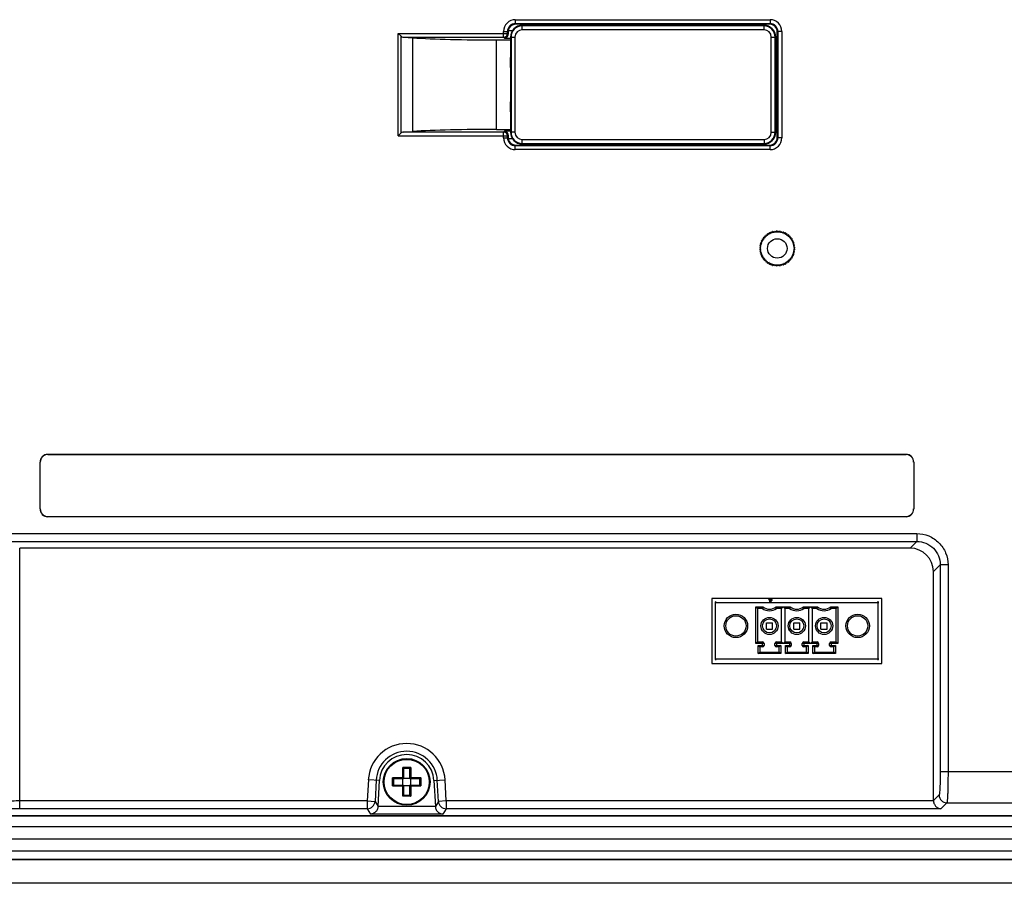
# Model space of a CAD drawing. Header units: millimetres. Extents: x 0 to 1189, y 0 to 841.
# Tile 12 of 17: x 913 to 1039, y 384 to 495. Entities that reach past the tile are written whole.
import ezdxf

# ---------------------------------------------------------------- set-up
doc = ezdxf.new("R2010")
doc.units = ezdxf.units.MM
doc.header["$LTSCALE"] = 65.395
for name, color, linetype in [('FRONT_CASE-RX10-SHAPE', 7, 'CONTINUOUS'), ('INSET_NUT_M3_10-SHAPE', 7, 'CONTINUOUS'), ('M3X8-SHAPE', 7, 'CONTINUOUS'), ('MAIN_PCB_ASSY_RX10-SHAPE', 7, 'CONTINUOUS'), ('OPTION_CAP-SHAPE', 7, 'CONTINUOUS'), ('REAR_CASE-RX10-SHAPE', 7, 'CONTINUOUS'), ('SEAL_GASKET_RX10-SHAPE', 7, 'CONTINUOUS'), ('TERMINAL_35_TE-SHAPE', 7, 'CONTINUOUS')]:
    doc.layers.add(name, color=color, linetype=linetype)

msp = doc.modelspace()

# ---------------------------------------------------------------- linework, layer by layer
at = {"layer": 'FRONT_CASE-RX10-SHAPE', "color": 7, "linetype": 'Continuous'}
for p, q in [((837.229, 392.691), (1087.932, 392.691)), ((1095.578, 387.042), (829.583, 387.042)), ((1095.52, 387.1), (829.641, 387.1)), ((1098.083, 384.038), (827.079, 384.038))]:
    msp.add_line(p, q, dxfattribs=at)
at = {"layer": 'INSET_NUT_M3_10-SHAPE', "color": 7, "linetype": 'Continuous'}
for p, q in [((1008.52, 466.843), (1008.479, 467.019)), ((1008.5, 467.039), (1008.675, 466.999)), ((1008.675, 466.999), (1008.653, 467.178)), ((1008.676, 467.196), (1008.846, 467.137)), ((1008.846, 467.137), (1008.843, 467.317)), ((1008.867, 467.333), (1009.031, 467.257)), ((1009.031, 467.257), (1009.046, 467.436)), ((1009.072, 467.449), (1009.226, 467.357)), ((1009.226, 467.357), (1009.261, 467.533)), ((1009.288, 467.544), (1009.432, 467.435)), ((1009.432, 467.435), (1009.484, 467.608)), ((1009.512, 467.615), (1009.644, 467.492)), ((1009.644, 467.492), (1009.714, 467.658)), ((1009.743, 467.663), (1009.861, 467.527)), ((1009.861, 467.527), (1009.948, 467.684)), ((1009.977, 467.686), (1010.081, 467.538)), ((1010.081, 467.538), (1010.184, 467.686)), ((1010.213, 467.684), (1010.3, 467.527)), ((1010.3, 467.527), (1010.418, 467.663)), ((1010.447, 467.658), (1010.517, 467.492)), ((1010.517, 467.492), (1010.649, 467.615)), ((1010.677, 467.608), (1010.73, 467.435)), ((1010.73, 467.435), (1010.873, 467.544)), ((1010.9, 467.533), (1010.935, 467.357)), ((1010.935, 467.357), (1011.089, 467.449)), ((1011.115, 467.436), (1011.131, 467.257)), ((1011.131, 467.257), (1011.294, 467.333)), ((1011.318, 467.317), (1011.315, 467.137)), ((1011.315, 467.137), (1011.485, 467.196)), ((1011.508, 467.178), (1011.486, 466.999)), ((1011.486, 466.999), (1011.661, 467.039)), ((1011.682, 467.019), (1011.641, 466.843)), ((1007.992, 465.658), (1007.856, 465.776)), ((1007.861, 465.804), (1008.027, 465.875)), ((1008.027, 465.875), (1007.904, 466.006)), ((1007.911, 466.034), (1008.083, 466.087)), ((1008.083, 466.087), (1007.975, 466.231)), ((1007.985, 466.258), (1008.162, 466.292)), ((1008.162, 466.292), (1008.069, 466.447)), ((1008.082, 466.472), (1008.262, 466.488)), ((1008.262, 466.488), (1008.186, 466.651)), ((1008.201, 466.676), (1008.382, 466.672)), ((1008.382, 466.672), (1008.323, 466.843)), ((1008.341, 466.865), (1008.52, 466.843)), ((1011.641, 466.843), (1011.82, 466.865)), ((1011.838, 466.843), (1011.78, 466.672)), ((1011.78, 466.672), (1011.96, 466.676)), ((1011.975, 466.651), (1011.899, 466.488)), ((1011.899, 466.488), (1012.079, 466.472)), ((1012.092, 466.447), (1011.999, 466.292)), ((1011.999, 466.292), (1012.176, 466.258)), ((1012.186, 466.231), (1012.078, 466.087)), ((1012.078, 466.087), (1012.25, 466.034)), ((1012.258, 466.006), (1012.135, 465.875)), ((1012.135, 465.875), (1012.301, 465.804)), ((1012.305, 465.776), (1012.169, 465.658)), ((1007.981, 465.438), (1007.833, 465.541)), ((1007.833, 465.335), (1007.981, 465.438)), ((1007.835, 465.57), (1007.992, 465.658)), ((1007.992, 465.219), (1007.835, 465.306)), ((1007.856, 465.1), (1007.992, 465.219)), ((1008.027, 465.001), (1007.861, 465.072)), ((1007.904, 464.87), (1008.027, 465.001)), ((1008.083, 464.789), (1007.911, 464.842)), ((1007.975, 464.645), (1008.083, 464.789)), ((1008.162, 464.584), (1007.985, 464.618)), ((1008.069, 464.429), (1008.162, 464.584)), ((1012.176, 464.618), (1011.999, 464.584)), ((1011.999, 464.584), (1012.092, 464.429)), ((1012.25, 464.842), (1012.078, 464.789)), ((1012.078, 464.789), (1012.186, 464.645)), ((1012.301, 465.072), (1012.135, 465.001)), ((1012.135, 465.001), (1012.258, 464.87)), ((1012.169, 465.658), (1012.327, 465.57)), ((1012.327, 465.306), (1012.169, 465.219)), ((1012.169, 465.219), (1012.305, 465.1)), ((1012.328, 465.541), (1012.181, 465.438)), ((1012.181, 465.438), (1012.328, 465.335)), ((1008.262, 464.388), (1008.082, 464.404)), ((1008.186, 464.225), (1008.262, 464.388)), ((1008.382, 464.204), (1008.201, 464.201)), ((1008.323, 464.033), (1008.382, 464.204)), ((1008.52, 464.033), (1008.341, 464.011)), ((1008.479, 463.857), (1008.52, 464.033)), ((1008.675, 463.877), (1008.5, 463.837)), ((1008.653, 463.699), (1008.675, 463.877)), ((1008.846, 463.739), (1008.676, 463.68)), ((1008.843, 463.559), (1008.846, 463.739)), ((1009.031, 463.619), (1008.867, 463.543)), ((1009.046, 463.44), (1009.031, 463.619)), ((1009.226, 463.52), (1009.072, 463.427)), ((1009.261, 463.343), (1009.226, 463.52)), ((1009.432, 463.441), (1009.288, 463.332)), ((1009.484, 463.269), (1009.432, 463.441)), ((1009.644, 463.384), (1009.512, 463.261)), ((1009.714, 463.218), (1009.644, 463.384)), ((1009.861, 463.35), (1009.743, 463.214)), ((1009.948, 463.192), (1009.861, 463.35)), ((1010.081, 463.338), (1009.977, 463.19)), ((1010.184, 463.19), (1010.081, 463.338)), ((1010.3, 463.35), (1010.213, 463.192)), ((1010.418, 463.214), (1010.3, 463.35)), ((1010.517, 463.384), (1010.447, 463.218)), ((1010.649, 463.261), (1010.517, 463.384)), ((1010.73, 463.441), (1010.677, 463.269)), ((1010.873, 463.332), (1010.73, 463.441)), ((1010.935, 463.52), (1010.9, 463.343)), ((1011.089, 463.427), (1010.935, 463.52)), ((1011.131, 463.619), (1011.115, 463.44)), ((1011.294, 463.543), (1011.131, 463.619)), ((1011.485, 463.68), (1011.315, 463.739)), ((1011.315, 463.739), (1011.318, 463.559)), ((1011.661, 463.837), (1011.486, 463.877)), ((1011.486, 463.877), (1011.508, 463.699)), ((1011.82, 464.011), (1011.641, 464.033)), ((1011.641, 464.033), (1011.682, 463.857)), ((1011.96, 464.201), (1011.78, 464.204)), ((1011.78, 464.204), (1011.838, 464.033)), ((1012.079, 464.404), (1011.899, 464.388)), ((1011.899, 464.388), (1011.975, 464.225))]:
    msp.add_line(p, q, dxfattribs=at)
msp.add_circle((1010.081, 465.438), 1.25, dxfattribs=at)
for start, end in [(134.63316, 135.36684), (128.63316, 129.36684), (122.63316, 123.36684), (116.63316, 117.36684), (110.63316, 111.36684), (104.63316, 105.36684), (98.63316, 99.36684), (92.63316, 93.36684), (86.63316, 87.36684), (80.63316, 81.36684), (74.63316, 75.36684), (68.63316, 69.36684), (62.63316, 63.36684), (56.63316, 57.36684), (50.63316, 51.36684), (44.63316, 45.36684), (170.63316, 171.36684), (164.63316, 165.36684), (158.63316, 159.36684), (152.63316, 153.36684), (146.63316, 147.36684), (140.63316, 141.36684), (38.63316, 39.36684), (32.63316, 33.36684), (26.63316, 27.36684), (20.63316, 21.36684), (14.63316, 15.36684), (8.63316, 9.36684), (176.63316, 177.36684), (182.63316, 183.36684), (188.63316, 189.36684), (194.63316, 195.36684), (200.63316, 201.36684), (338.63316, 339.36684), (344.63316, 345.36684), (350.63316, 351.36684), (2.63316, 3.36684), (356.63316, 357.36684), (206.63316, 207.36684), (212.63316, 213.36684), (218.63316, 219.36684), (224.63316, 225.36684), (230.63316, 231.36684), (236.63316, 237.36684), (242.63316, 243.36684), (248.63316, 249.36684), (254.63316, 255.36684), (260.63316, 261.36684), (266.63316, 267.36684), (272.63316, 273.36684), (278.63316, 279.36684), (284.63316, 285.36684), (290.63316, 291.36684), (296.63316, 297.36684), (302.63316, 303.36684), (308.63316, 309.36684), (314.63316, 315.36684), (320.63316, 321.36684), (326.63316, 327.36684), (332.63316, 333.36684)]:
    msp.add_arc((1010.081, 465.438), 2.25, start, end, dxfattribs=at)
at = {"layer": 'M3X8-SHAPE', "color": 7, "linetype": 'Continuous'}
for p, q in [((963.089, 398.868), (962.072, 398.868)), ((962.072, 397.547), (962.072, 398.868)), ((963.089, 398.868), (963.089, 397.547)), ((962.181, 398.741), (962.181, 397.438)), ((962.981, 398.738), (962.181, 398.738)), ((962.981, 397.438), (962.981, 398.741)), ((962.072, 397.547), (960.75, 397.547)), ((960.75, 396.53), (960.75, 397.547)), ((960.75, 396.53), (962.072, 396.53)), ((962.181, 397.438), (960.878, 397.438)), ((960.878, 396.638), (962.181, 396.638)), ((960.881, 397.438), (960.881, 396.638)), ((962.081, 397.538), (962.072, 397.547)), ((962.072, 396.53), (962.081, 396.538)), ((962.072, 395.208), (962.072, 396.53)), ((962.081, 396.638), (962.081, 397.438)), ((962.181, 397.538), (962.981, 397.538)), ((962.181, 396.638), (962.181, 395.336)), ((962.981, 396.538), (962.181, 396.538)), ((964.283, 397.438), (962.981, 397.438)), ((962.981, 396.638), (964.283, 396.638)), ((962.981, 395.336), (962.981, 396.638)), ((963.081, 397.538), (963.089, 397.547)), ((963.081, 397.438), (963.081, 396.638)), ((963.089, 396.53), (963.081, 396.538)), ((964.411, 397.547), (963.089, 397.547)), ((963.089, 396.53), (964.411, 396.53)), ((963.089, 396.53), (963.089, 395.208)), ((964.281, 396.638), (964.281, 397.438)), ((964.411, 397.547), (964.411, 396.53)), ((963.089, 395.208), (962.072, 395.208)), ((962.181, 395.338), (962.981, 395.338))]:
    msp.add_line(p, q, dxfattribs=at)
for radius in [3, 2.896]:
    msp.add_circle((962.581, 397.038), radius, dxfattribs=at)
for centre, radius, start, end in [((961.242, 398), 1.202, 45.72243, 46.28183), ((961.214, 397.972), 1.241, 44.25438, 45.70595), ((963.947, 397.971), 1.242, 134.25202, 135.70359), ((963.919, 398), 1.202, 133.7136, 134.273), ((961.619, 398.377), 1.202, 223.7136, 224.273), ((961.619, 395.699), 1.202, 135.72243, 136.28183), ((961.648, 398.404), 1.242, 224.25202, 225.70359), ((961.647, 395.671), 1.241, 134.25438, 135.70595), ((963.513, 398.404), 1.242, 314.3045, 315.75593), ((963.514, 395.671), 1.242, 44.30204, 45.75347), ((963.543, 398.377), 1.202, 315.7281, 316.2875), ((963.543, 395.699), 1.202, 43.71932, 44.27872), ((961.242, 396.076), 1.202, 313.71932, 314.27872), ((961.213, 396.105), 1.242, 314.30204, 315.75347), ((963.947, 396.105), 1.242, 224.3045, 225.75593), ((963.919, 396.076), 1.202, 225.7281, 226.2875)]:
    msp.add_arc(centre, radius, start, end, dxfattribs=at)
for points, knots in [([(962.177, 398.749), (962.174, 398.756), (962.164, 398.77), (962.139, 398.8), (962.118, 398.823), (962.103, 398.838)], [0, 0, 0, 0, 0.1921675, 0.4413274, 1, 1, 1, 1]), ([(962.984, 398.749), (962.988, 398.756), (962.998, 398.77), (963.022, 398.8), (963.043, 398.823), (963.058, 398.838)], [0, 0, 0, 0, 0.1917565, 0.4412287, 1, 1, 1, 1]), ([(962.181, 398.741), (962.181, 398.741), (962.18, 398.744), (962.179, 398.747), (962.177, 398.749)], [0, 0, 0, 0, 0.1727929, 1, 1, 1, 1]), ([(962.981, 398.741), (962.981, 398.741), (962.981, 398.744), (962.983, 398.747), (962.984, 398.749)], [0, 0, 0, 0, 0.1731724, 1, 1, 1, 1]), ([(960.869, 397.441), (960.863, 397.445), (960.849, 397.455), (960.819, 397.479), (960.796, 397.501), (960.781, 397.516)], [0, 0, 0, 0, 0.1917565, 0.4412287, 1, 1, 1, 1]), ([(960.869, 396.635), (960.863, 396.631), (960.849, 396.621), (960.819, 396.597), (960.796, 396.575), (960.781, 396.56)], [0, 0, 0, 0, 0.1921675, 0.4413274, 1, 1, 1, 1]), ([(960.878, 397.438), (960.878, 397.438), (960.874, 397.439), (960.872, 397.44), (960.869, 397.441)], [0, 0, 0, 0, 0.1731724, 1, 1, 1, 1]), ([(960.878, 396.638), (960.878, 396.638), (960.874, 396.638), (960.872, 396.636), (960.869, 396.635)], [0, 0, 0, 0, 0.1727929, 1, 1, 1, 1]), ([(962.181, 397.438), (962.177, 397.442), (962.16, 397.458), (962.127, 397.492), (962.097, 397.522), (962.081, 397.538)], [0, 0, 0, 0, 0.1060364, 0.5088684, 1, 1, 1, 1]), ([(962.081, 396.538), (962.092, 396.549), (962.118, 396.575), (962.151, 396.609), (962.173, 396.631), (962.181, 396.638)], [0, 0, 0, 0, 0.3306448, 0.780199, 1, 1, 1, 1]), ([(962.981, 397.438), (962.984, 397.442), (963.001, 397.459), (963.035, 397.492), (963.064, 397.522), (963.081, 397.538)], [0, 0, 0, 0, 0.1060364, 0.5088684, 1, 1, 1, 1]), ([(963.081, 396.538), (963.07, 396.549), (963.044, 396.575), (963.01, 396.608), (962.988, 396.631), (962.981, 396.638)], [0, 0, 0, 0, 0.3306448, 0.780199, 1, 1, 1, 1]), ([(964.381, 397.516), (964.371, 397.507), (964.353, 397.489), (964.329, 397.469), (964.311, 397.455), (964.3, 397.446), (964.291, 397.441), (964.285, 397.438), (964.283, 397.438)], [0, 0, 0, 0, 0.312316, 0.6103512, 0.7442588, 0.8597652, 0.9477327, 1, 1, 1, 1]), ([(964.381, 396.56), (964.371, 396.569), (964.353, 396.587), (964.329, 396.608), (964.312, 396.622), (964.3, 396.63), (964.291, 396.636), (964.285, 396.638), (964.283, 396.638)], [0, 0, 0, 0, 0.3120447, 0.6096242, 0.743259, 0.858778, 0.9471969, 1, 1, 1, 1]), ([(962.103, 395.238), (962.112, 395.247), (962.129, 395.266), (962.15, 395.289), (962.164, 395.307), (962.173, 395.319), (962.178, 395.328), (962.181, 395.333), (962.181, 395.336)], [0, 0, 0, 0, 0.3120447, 0.6096242, 0.743259, 0.858778, 0.9471969, 1, 1, 1, 1]), ([(963.058, 395.238), (963.049, 395.247), (963.032, 395.266), (963.011, 395.289), (962.997, 395.307), (962.989, 395.319), (962.983, 395.328), (962.981, 395.333), (962.981, 395.336)], [0, 0, 0, 0, 0.312316, 0.6103512, 0.7442588, 0.8597652, 0.9477327, 1, 1, 1, 1])]:
    msp.add_open_spline(points, degree=3, knots=knots, dxfattribs=at)
at = {"layer": 'MAIN_PCB_ASSY_RX10-SHAPE', "color": 7, "linetype": 'Continuous', "const_width": 0.178}
for points in [[(1009.199, 420.091), (1008.975, 420.538)], [(1009.072, 420.538), (1009.072, 420.472)], [(1009.199, 420.218), (1009.199, 420.538)], [(1009.422, 420.538), (1009.199, 420.091)], [(1009.326, 420.538), (1009.326, 420.345)]]:
    msp.add_lwpolyline(points, dxfattribs=at)
at = {"layer": 'MAIN_PCB_ASSY_RX10-SHAPE', "color": 7, "linetype": 'Continuous'}
for centre in [(1009.072, 420.472), (1009.199, 420.218), (1009.326, 420.345), (1009.199, 420.091)]:
    msp.add_circle(centre, 0.075, dxfattribs=at)
for centre, radius, start, end in [((1002.181, 420.038), 0.075, 0.96257, 269.99997), ((1022.981, 420.038), 0.075, 269.99997, 180), ((1002.181, 412.788), 0.075, 90.00003, 0.96257), ((1002.181, 413.288), 0.05, 90.00003, 269.99997), ((1022.981, 412.788), 0.075, 180, 90.00003), ((1022.981, 413.288), 0.05, 269.99997, 90.00003)]:
    msp.add_arc(centre, radius, start, end, dxfattribs=at)
at = {"layer": 'OPTION_CAP-SHAPE', "color": 7, "linetype": 'Continuous'}
for p, q in [((1008.381, 494.038), (977.381, 494.038)), ((977.381, 493.464), (977.381, 494.038)), ((1008.381, 493.963), (977.381, 493.963)), ((1008.381, 493.464), (1008.381, 494.038)), ((975.881, 492.538), (976.455, 492.538)), ((975.881, 492.538), (975.881, 490.408)), ((975.955, 492.538), (975.955, 480.338)), ((976.455, 492.538), (976.455, 480.338)), ((1008.381, 493.464), (977.381, 493.464)), ((1009.307, 492.538), (1009.881, 492.538)), ((1009.307, 480.338), (1009.307, 492.538)), ((1009.806, 480.338), (1009.806, 492.538)), ((1009.881, 489.938), (1009.881, 492.538)), ((1010.081, 489.938), (1009.881, 489.938)), ((1009.917, 489.938), (1009.917, 482.938)), ((975.881, 482.468), (975.881, 480.338)), ((1010.081, 482.938), (1009.881, 482.938)), ((1009.881, 480.338), (1009.881, 482.938)), ((976.455, 480.338), (975.881, 480.338)), ((1009.307, 480.338), (1009.881, 480.338)), ((977.381, 479.412), (1008.381, 479.412)), ((977.381, 478.838), (977.381, 479.412)), ((977.381, 478.913), (1008.381, 478.913)), ((977.381, 478.838), (1008.381, 478.838)), ((1008.381, 479.412), (1008.381, 478.838))]:
    msp.add_line(p, q, dxfattribs=at)
for centre, radius, start, end in [((977.381, 492.538), 1.5, 90, 180), ((977.381, 492.538), 1.425, 90, 180), ((1008.381, 492.538), 1.5, 0, 90), ((1008.381, 492.538), 1.425, 0, 90), ((977.381, 492.538), 0.926, 90, 180), ((1008.381, 492.538), 0.926, 0, 90), ((998.345, 490.406), 22.464, 179.99566, 181.23767), ((812.755, 486.438), 163.168, 358.77687, 1.22313), ((997.604, 482.478), 21.723, 178.74117, 180.0255), ((977.381, 480.338), 1.5, 180, 270), ((977.381, 480.338), 1.425, 180, 270), ((977.381, 480.338), 0.926, 180, 270), ((1008.381, 480.338), 1.5, 270, 0), ((1008.381, 480.338), 1.425, 270, 0), ((1008.381, 480.338), 0.926, 270, 0)]:
    msp.add_arc(centre, radius, start, end, dxfattribs=at)
at = {"layer": 'REAR_CASE-RX10-SHAPE', "color": 7, "linetype": 'Continuous'}
for p, q in [((976.499, 494.767), (1009.162, 494.767)), ((976.499, 494.767), (976.499, 494.268)), ((1009.162, 494.767), (1009.162, 494.268)), ((976.499, 494.268), (1009.162, 494.268)), ((976.499, 494.268), (976.579, 494.188)), ((1009.082, 494.188), (976.579, 494.188)), ((1009.162, 494.268), (1009.082, 494.188)), ((961.474, 479.859), (961.474, 493.017)), ((961.474, 493.017), (975.501, 493.017)), ((961.857, 492.634), (961.474, 493.017)), ((961.857, 480.242), (961.857, 492.634)), ((962.105, 492.518), (975.001, 492.518)), ((962.105, 492.518), (963.384, 492.438)), ((963.384, 480.438), (963.384, 492.438)), ((975.001, 493.269), (975.501, 493.269)), ((975.001, 492.518), (975.001, 493.269)), ((975.131, 492.388), (975.001, 492.518)), ((975.131, 492.388), (975.881, 492.388)), ((975.501, 493.017), (975.501, 493.269)), ((975.582, 493.188), (975.501, 493.269)), ((975.586, 492.932), (975.501, 493.017)), ((975.6, 493.387), (976.145, 493.387)), ((1010.161, 493.269), (1010.081, 493.189)), ((1010.081, 479.687), (1010.081, 493.189)), ((1010.66, 493.269), (1010.161, 493.269)), ((1010.161, 493.269), (1010.161, 479.607)), ((1010.66, 493.269), (1010.66, 479.607)), ((974.109, 492.176), (975.881, 492.176)), ((974.109, 480.7), (974.109, 492.176)), ((1010.081, 490.438), (1009.881, 490.438)), ((1010.081, 482.438), (1009.881, 482.438)), ((961.857, 480.242), (961.474, 479.859)), ((961.474, 479.859), (975.501, 479.859)), ((962.105, 480.358), (963.384, 480.438)), ((975.001, 480.358), (962.105, 480.358)), ((974.109, 480.7), (975.881, 480.7)), ((975.001, 480.358), (975.131, 480.488)), ((975.001, 479.607), (975.001, 480.358)), ((975.001, 479.607), (975.501, 479.607)), ((975.881, 480.488), (975.131, 480.488)), ((975.586, 479.944), (975.501, 479.859)), ((975.501, 479.607), (975.501, 479.859)), ((975.501, 479.607), (975.582, 479.688)), ((1010.161, 479.607), (1010.081, 479.687)), ((1010.66, 479.607), (1010.161, 479.607)), ((976.145, 479.489), (975.6, 479.489)), ((976.499, 478.608), (976.579, 478.688)), ((1009.162, 478.608), (976.499, 478.608)), ((976.499, 478.109), (976.499, 478.608)), ((976.579, 478.688), (1009.082, 478.688)), ((1009.162, 478.608), (1009.082, 478.688)), ((1009.162, 478.109), (1009.162, 478.608)), ((1009.162, 478.109), (976.499, 478.109)), ((915.598, 438.024), (915.581, 438.042)), ((915.581, 432.034), (915.581, 438.042)), ((915.598, 432.052), (915.598, 438.024)), ((916.594, 439.021), (916.577, 439.038)), ((916.577, 439.038), (1026.584, 439.038)), ((1026.567, 439.021), (916.594, 439.021)), ((1026.567, 439.021), (1026.584, 439.038)), ((1027.563, 438.024), (1027.581, 438.042)), ((1027.563, 438.024), (1027.563, 432.052)), ((1027.581, 438.042), (1027.581, 432.034)), ((915.598, 432.052), (915.581, 432.034)), ((1027.563, 432.052), (1027.581, 432.034)), ((916.594, 431.056), (916.577, 431.038)), ((1026.584, 431.038), (916.577, 431.038)), ((916.594, 431.056), (1026.567, 431.056)), ((1026.567, 431.056), (1026.584, 431.038)), ((866.69, 428.873), (1027.971, 428.873)), ((866.69, 427.874), (1027.971, 427.874)), ((1027.971, 427.874), (1027.104, 427.007)), ((1027.971, 428.873), (1027.971, 427.874)), ((1027.104, 427.007), (912.972, 427.007)), ((912.972, 393.595), (912.972, 427.007)), ((1030.967, 424.878), (1030.099, 424.011)), ((1031.966, 424.878), (1030.967, 424.878)), ((1030.967, 424.878), (1030.967, 398.358)), ((1031.966, 424.878), (1031.966, 398.358)), ((1030.099, 394.643), (1030.099, 424.011)), ((1023.481, 420.538), (1001.681, 420.538)), ((1001.681, 420.538), (1001.681, 412.238)), ((1023.481, 412.238), (1023.481, 420.538)), ((1001.681, 412.238), (1023.481, 412.238)), ((1030.967, 398.358), (1077.702, 398.358)), ((957.661, 397.296), (957.519, 394.594)), ((959.085, 397.221), (957.661, 397.296)), ((958.659, 397.244), (958.517, 394.542)), ((958.911, 393.902), (959.085, 397.221)), ((966.076, 397.221), (967.501, 397.296)), ((966.076, 397.221), (966.25, 393.902)), ((966.644, 394.542), (966.502, 397.244)), ((967.642, 394.594), (967.501, 397.296)), ((1030.818, 395.362), (1030.099, 394.643)), ((957.519, 394.594), (912.972, 394.594)), ((957.519, 394.594), (958.517, 394.542)), ((957.519, 394.594), (957.519, 393.595)), ((958.517, 394.542), (958.911, 393.9)), ((966.25, 393.902), (958.911, 393.902)), ((966.644, 394.542), (966.25, 393.9)), ((967.642, 394.594), (966.644, 394.542)), ((1030.101, 394.594), (967.642, 394.594)), ((967.642, 394.594), (967.642, 393.595)), ((1031.817, 394.363), (1031.048, 393.595)), ((1031.817, 394.363), (1077.642, 394.363)), ((837.266, 392.728), (1087.895, 392.728)), ((957.519, 393.595), (912.972, 393.595)), ((957.519, 393.595), (957.944, 392.903)), ((967.217, 392.903), (957.944, 392.903)), ((967.642, 393.595), (967.217, 392.903)), ((1031.048, 393.595), (967.642, 393.595))]:
    msp.add_line(p, q, dxfattribs=at)
msp.add_circle((1010.081, 465.438), 2.15, dxfattribs=at)
for centre, radius, start, end in [((976.499, 493.27), 1.497, 89.97106, 180.02894), ((1009.163, 493.27), 1.497, 359.97106, 90.02894), ((976.497, 493.272), 0.996, 89.86391, 180.13609), ((1009.164, 493.272), 0.996, 359.86391, 90.13609), ((975, 493.019), 0.501, 270.18918, 359.81082), ((976.539, 493.199), 0.957, 168.65199, 180.61759), ((975, 479.857), 0.501, 0.18918, 89.81082), ((976.499, 479.606), 1.497, 179.97106, 270.02894), ((976.497, 479.604), 0.996, 179.86391, 270.13609), ((976.539, 479.677), 0.957, 179.38241, 191.34801), ((1009.163, 479.606), 1.497, 269.97106, 0.02894), ((1009.164, 479.604), 0.996, 269.86391, 0.13609), ((962.581, 397.038), 4.927, 3, 177), ((962.581, 397.038), 3.927, 3, 177), ((962.581, 397.038), 3.5, 3, 177), ((1031.82, 395.365), 1.002, 180.18576, 269.81424), ((957.518, 394.596), 1.001, 270.09132, 356.85978), ((967.644, 394.596), 1.001, 183.14022, 269.90868)]:
    msp.add_arc(centre, radius, start, end, dxfattribs=at)
for centre, major_axis, ratio, start_param, end_param in [((976.582, 493.187), (0.709, -0.709), 0.9972647, 2.357564, 3.7269388), ((1009.079, 493.187), (-0.709, -0.709), 0.9972647, 2.357564, 3.9256213), ((962.126, 493.017), (0, 0.5), 0.8390996, -3.8397244, -3.1939525), ((974.109, 492.91), (14, 0), 0.0524078, -2.443461, -1.5707963), ((975.633, 493.387), (0, 1), 0.0524078, -4.5124205, -4.239568), ((962.126, 479.859), (0, 0.5), 0.8390996, 0.0523599, 0.6981317), ((974.109, 479.966), (14, 0), 0.0524078, 1.5707963, 2.443461), ((975.633, 479.489), (0, 1), 0.0524078, 1.0979753, 1.3708278), ((1009.079, 479.689), (-0.709, 0.709), 0.9972647, 2.357564, 3.9256213), ((976.582, 479.689), (0.709, 0.709), 0.9972647, 2.5562465, 3.9256213), ((916.584, 438.034), (-0.712, 0.712), 0.9924325, -0.7816001, 0.7816001), ((916.602, 438.017), (-0.712, 0.712), 0.9924325, -0.7816001, 0.7816001), ((1026.559, 438.017), (0.712, 0.712), 0.9924325, -0.7816001, 0.7816001), ((1026.577, 438.034), (0.712, 0.712), 0.9924325, -0.7816001, 0.7816001), ((916.584, 432.042), (-0.712, -0.712), 0.9924325, -0.7816001, 0.7816001), ((916.602, 432.059), (0.712, 0.712), 0.9924325, -3.9231927, -2.3599926), ((1026.559, 432.059), (-0.712, 0.712), 0.9924325, -3.9231927, -2.3599926), ((1026.577, 432.042), (0.712, -0.712), 0.9924325, -0.7816001, 0.7816001), ((1027.095, 424.003), (2.127, 2.127), 0.9972647, -0.7840286, 0.7840286), ((1031.101, 394.646), (0.709, 0.709), 0.9972647, -3.9256213, -3.8760005)]:
    msp.add_ellipse(centre, major_axis=major_axis, ratio=ratio, start_param=start_param, end_param=end_param, dxfattribs=at)
for points, knots in [([(975.131, 492.388), (975.242, 492.397), (975.491, 492.52), (975.59, 492.789), (975.586, 492.932)], [0, 0, 0, 0, 0.4375336, 1, 1, 1, 1]), ([(975.586, 479.944), (975.59, 480.087), (975.491, 480.356), (975.242, 480.479), (975.131, 480.488)], [0, 0, 0, 0, 0.5624627, 1, 1, 1, 1]), ([(1027.971, 428.873), (1028.491, 428.873), (1029.541, 428.666), (1030.87, 427.777), (1031.758, 426.449), (1031.966, 425.398), (1031.966, 424.878)], [0, 0, 0, 0, 0.2499999, 0.4999935, 0.7499896, 1, 1, 1, 1]), ([(1027.971, 427.874), (1028.361, 427.875), (1029.149, 427.72), (1030.146, 427.054), (1030.813, 426.057), (1030.967, 425.268), (1030.967, 424.878)], [0, 0, 0, 0, 0.2499922, 0.4999935, 0.7499973, 1, 1, 1, 1]), ([(1030.967, 398.358), (1030.967, 398.169), (1030.965, 397.798), (1030.957, 397.259), (1030.944, 396.759), (1030.926, 396.317), (1030.905, 395.948), (1030.883, 395.692), (1030.864, 395.535), (1030.85, 395.453), (1030.836, 395.399), (1030.825, 395.37), (1030.818, 395.362)], [0, 0, 0, 0, 0.1884178, 0.3700351, 0.5383724, 0.6873929, 0.8117971, 0.907213, 0.9429925, 0.9704217, 0.9893595, 1, 1, 1, 1]), ([(1031.966, 398.358), (1031.966, 398.106), (1031.964, 397.612), (1031.956, 396.893), (1031.942, 396.227), (1031.925, 395.637), (1031.906, 395.203), (1031.889, 394.91), (1031.876, 394.736), (1031.862, 394.594), (1031.849, 394.485), (1031.835, 394.413), (1031.825, 394.374), (1031.817, 394.363)], [0, 0, 0, 0, 0.1886383, 0.3704711, 0.5390093, 0.6881988, 0.8127118, 0.8642954, 0.9081349, 0.9438529, 0.9711543, 0.9898535, 1, 1, 1, 1]), ([(912.972, 394.594), (912.663, 394.594), (912.214, 394.591), (911.64, 394.582), (911.271, 394.573), (910.964, 394.563), (910.751, 394.552), (910.62, 394.542), (910.552, 394.536), (910.506, 394.528), (910.482, 394.524), (910.475, 394.519)], [0, 0, 0, 0, 0.370676, 0.539312, 0.6885823, 0.8131491, 0.9085756, 0.9442632, 0.9715061, 0.9900918, 1, 1, 1, 1]), ([(958.911, 393.902), (958.906, 393.826), (958.884, 393.678), (958.782, 393.415), (958.582, 393.155), (958.276, 392.961), (958.052, 392.909), (957.944, 392.903)], [0, 0, 0, 0, 0.150627, 0.2947971, 0.5548314, 0.7855998, 1, 1, 1, 1]), ([(966.25, 393.9), (966.258, 393.753), (966.333, 393.474), (966.58, 393.154), (966.885, 392.961), (967.109, 392.909), (967.217, 392.903)], [0, 0, 0, 0, 0.2936152, 0.5540555, 0.7852211, 1, 1, 1, 1]), ([(1030.101, 394.594), (1030.108, 394.447), (1030.181, 394.17), (1030.421, 393.849), (1030.721, 393.653), (1030.942, 393.601), (1031.048, 393.595)], [0, 0, 0, 0, 0.2945333, 0.5556778, 0.7864226, 1, 1, 1, 1]), ([(912.972, 393.595), (912.786, 393.595), (912.517, 393.593), (912.172, 393.584), (911.951, 393.575), (911.767, 393.564), (911.626, 393.552), (911.537, 393.541), (911.492, 393.53), (911.478, 393.524), (911.474, 393.521)], [0, 0, 0, 0, 0.3700363, 0.5383788, 0.6874024, 0.8118105, 0.9072306, 0.9704231, 0.9893595, 1, 1, 1, 1])]:
    msp.add_open_spline(points, degree=3, knots=knots, dxfattribs=at)
at = {"layer": 'SEAL_GASKET_RX10-SHAPE', "color": 7, "linetype": 'Continuous'}
for p, q in [((839.581, 391.338), (1089.581, 391.338)), ((839.581, 389.738), (1089.581, 389.738)), ((833.531, 388.19), (1095.63, 388.19))]:
    msp.add_line(p, q, dxfattribs=at)
at = {"layer": 'TERMINAL_35_TE-SHAPE', "color": 7, "linetype": 'Continuous'}
for p, q in [((1002.181, 420.038), (1022.981, 420.038)), ((1002.181, 412.788), (1002.181, 420.038)), ((1007.331, 419.488), (1008.232, 419.488)), ((1007.331, 414.788), (1007.331, 419.488)), ((1007.331, 419.488), (1007.531, 419.288)), ((1008.164, 419.288), (1007.531, 419.288)), ((1007.531, 419.288), (1007.531, 414.988)), ((1009.929, 419.488), (1011.732, 419.488)), ((1010.631, 419.288), (1009.997, 419.288)), ((1010.831, 419.488), (1010.631, 419.288)), ((1010.631, 414.988), (1010.631, 419.288)), ((1010.831, 419.488), (1011.031, 419.288)), ((1011.664, 419.288), (1011.031, 419.288)), ((1011.031, 419.288), (1011.031, 414.988)), ((1013.429, 419.488), (1015.232, 419.488)), ((1014.131, 419.288), (1013.497, 419.288)), ((1014.331, 419.488), (1014.131, 419.288)), ((1014.131, 414.988), (1014.131, 419.288)), ((1014.331, 419.488), (1014.531, 419.288)), ((1015.164, 419.288), (1014.531, 419.288)), ((1014.531, 419.288), (1014.531, 414.988)), ((1016.929, 419.488), (1017.831, 419.488)), ((1017.631, 419.288), (1016.997, 419.288)), ((1017.831, 419.488), (1017.631, 419.288)), ((1017.631, 414.988), (1017.631, 419.288)), ((1017.831, 419.488), (1017.831, 414.788)), ((1022.981, 420.038), (1022.981, 412.788)), ((1008.681, 417.438), (1009.481, 417.438)), ((1008.681, 416.638), (1008.681, 417.438)), ((1008.681, 416.638), (1009.481, 416.638)), ((1009.481, 416.638), (1009.481, 417.438)), ((1012.181, 417.438), (1012.981, 417.438)), ((1012.181, 416.638), (1012.181, 417.438)), ((1012.181, 416.638), (1012.981, 416.638)), ((1012.981, 416.638), (1012.981, 417.438)), ((1015.681, 417.438), (1016.481, 417.438)), ((1015.681, 416.638), (1015.681, 417.438)), ((1015.681, 416.638), (1016.481, 416.638)), ((1016.481, 416.638), (1016.481, 417.438)), ((1007.331, 414.788), (1007.531, 414.988)), ((1008.381, 414.788), (1007.331, 414.788)), ((1007.531, 414.988), (1008.181, 414.988)), ((1007.631, 414.538), (1008.381, 414.538)), ((1007.631, 413.488), (1007.631, 414.538)), ((1007.631, 414.538), (1007.831, 414.338)), ((1008.181, 414.338), (1007.831, 414.338)), ((1007.831, 414.338), (1007.831, 413.688)), ((1008.181, 414.338), (1008.181, 414.988)), ((1008.381, 414.788), (1008.381, 414.538)), ((1011.881, 414.788), (1009.781, 414.788)), ((1009.781, 414.538), (1009.781, 414.788)), ((1009.781, 414.538), (1010.531, 414.538)), ((1009.981, 414.988), (1010.631, 414.988)), ((1009.981, 414.988), (1009.981, 414.338)), ((1010.331, 414.338), (1009.981, 414.338)), ((1010.531, 414.538), (1010.331, 414.338)), ((1010.331, 413.688), (1010.331, 414.338)), ((1010.531, 414.538), (1010.531, 413.488)), ((1010.831, 414.788), (1010.631, 414.988)), ((1010.831, 414.788), (1011.031, 414.988)), ((1011.031, 414.988), (1011.681, 414.988)), ((1011.131, 414.538), (1011.881, 414.538)), ((1011.131, 413.488), (1011.131, 414.538)), ((1011.131, 414.538), (1011.331, 414.338)), ((1011.681, 414.338), (1011.331, 414.338)), ((1011.331, 414.338), (1011.331, 413.688)), ((1011.681, 414.338), (1011.681, 414.988)), ((1011.881, 414.788), (1011.881, 414.538)), ((1015.381, 414.788), (1013.281, 414.788)), ((1013.281, 414.538), (1013.281, 414.788)), ((1013.281, 414.538), (1014.031, 414.538)), ((1013.481, 414.988), (1014.131, 414.988)), ((1013.481, 414.988), (1013.481, 414.338)), ((1013.831, 414.338), (1013.481, 414.338)), ((1014.031, 414.538), (1013.831, 414.338)), ((1013.831, 413.688), (1013.831, 414.338)), ((1014.031, 414.538), (1014.031, 413.488)), ((1014.331, 414.788), (1014.131, 414.988)), ((1014.331, 414.788), (1014.531, 414.988)), ((1014.531, 414.988), (1015.181, 414.988)), ((1014.631, 414.538), (1015.381, 414.538)), ((1014.631, 413.488), (1014.631, 414.538)), ((1014.631, 414.538), (1014.831, 414.338)), ((1015.181, 414.338), (1014.831, 414.338)), ((1014.831, 414.338), (1014.831, 413.688)), ((1015.181, 414.338), (1015.181, 414.988)), ((1015.381, 414.788), (1015.381, 414.538)), ((1017.831, 414.788), (1016.781, 414.788)), ((1016.781, 414.538), (1016.781, 414.788)), ((1016.781, 414.538), (1017.531, 414.538)), ((1016.981, 414.988), (1017.631, 414.988)), ((1016.981, 414.988), (1016.981, 414.338)), ((1017.331, 414.338), (1016.981, 414.338)), ((1017.531, 414.538), (1017.331, 414.338)), ((1017.331, 413.688), (1017.331, 414.338)), ((1017.531, 414.538), (1017.531, 413.488)), ((1017.831, 414.788), (1017.631, 414.988)), ((1022.981, 412.788), (1002.181, 412.788)), ((1007.631, 413.488), (1007.831, 413.688)), ((1010.531, 413.488), (1007.631, 413.488)), ((1007.831, 413.688), (1010.331, 413.688)), ((1010.531, 413.488), (1010.331, 413.688)), ((1011.131, 413.488), (1011.331, 413.688)), ((1014.031, 413.488), (1011.131, 413.488)), ((1011.331, 413.688), (1013.831, 413.688)), ((1014.031, 413.488), (1013.831, 413.688)), ((1014.631, 413.488), (1014.831, 413.688)), ((1017.531, 413.488), (1014.631, 413.488)), ((1014.831, 413.688), (1017.331, 413.688)), ((1017.531, 413.488), (1017.331, 413.688))]:
    msp.add_line(p, q, dxfattribs=at)
for centre, radius in [((1004.781, 417.038), 1.5), ((1004.781, 417.038), 1.3), ((1009.081, 417.038), 1.1), ((1009.081, 417.038), 0.9), ((1012.581, 417.038), 1.1), ((1012.581, 417.038), 0.9), ((1016.081, 417.038), 1.1), ((1016.081, 417.038), 0.9), ((1020.381, 417.038), 1.5), ((1020.381, 417.038), 1.3)]:
    msp.add_circle(centre, radius, dxfattribs=at)
for centre, radius, start, end in [((1016.678, 416.505), 8.957, 160.54967, 161.90094), ((1009.081, 420.538), 1.55, 233.75068, 306.24932), ((1009.081, 420.538), 1.35, 231.05756, 308.94244), ((1001.542, 416.525), 8.895, 18.09434, 19.45505), ((1020.178, 416.505), 8.957, 160.54967, 161.90094), ((1012.581, 420.538), 1.55, 233.75068, 306.24932), ((1012.581, 420.538), 1.35, 231.05756, 308.94244), ((1005.042, 416.525), 8.895, 18.09434, 19.45505), ((1023.678, 416.505), 8.957, 160.54967, 161.90094), ((1016.081, 420.538), 1.55, 233.75068, 306.24932), ((1016.081, 420.538), 1.35, 231.05756, 308.94244), ((1008.542, 416.525), 8.895, 18.09434, 19.45505), ((1008.181, 414.788), 0.2, 0, 90), ((1008.181, 414.538), 0.2, 270, 360), ((1009.981, 414.788), 0.2, 90, 180), ((1009.981, 414.538), 0.2, 180, 270), ((1011.681, 414.788), 0.2, 0, 90), ((1011.681, 414.538), 0.2, 270, 360), ((1013.481, 414.788), 0.2, 90, 180), ((1013.481, 414.538), 0.2, 180, 270), ((1015.181, 414.788), 0.2, 0, 90), ((1015.181, 414.538), 0.2, 270, 360), ((1016.981, 414.788), 0.2, 90, 180), ((1016.981, 414.538), 0.2, 180, 270)]:
    msp.add_arc(centre, radius, start, end, dxfattribs=at)

doc.saveas('drawing.dxf')
